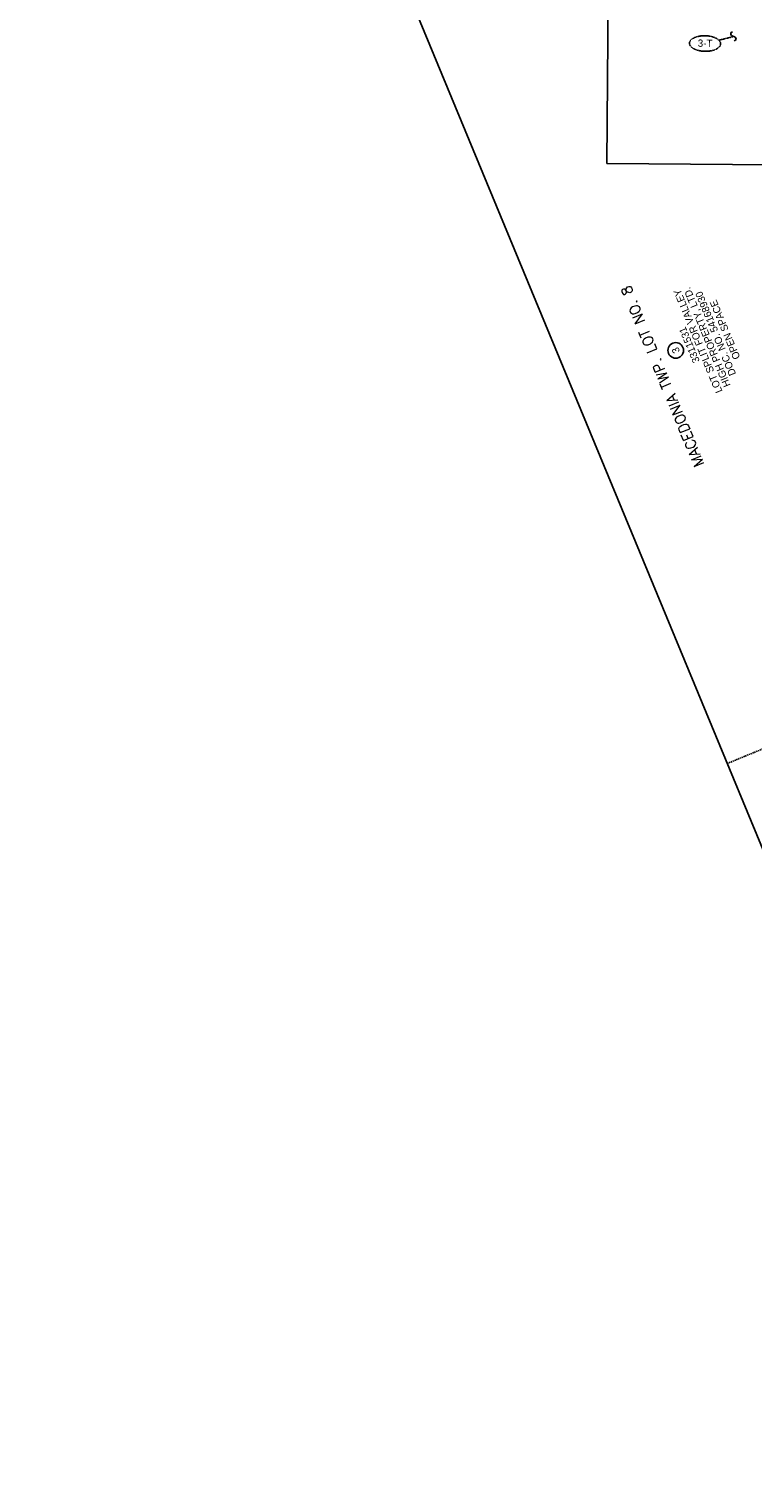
# Model space of a CAD drawing. Header units: feet. Extents: x 2244667 to 2246839, y 594935 to 597097.
# Tile 6 of 14: x 2245483 to 2245762, y 595585 to 596146. Entities that reach past the tile are written whole.
import ezdxf
from ezdxf.enums import TextEntityAlignment as Align

# ---------------------------------------------------------------- set-up
doc = ezdxf.new("R2010")
doc.units = ezdxf.units.FT
doc.header["$MEASUREMENT"] = 0
doc.linetypes.add('DASHED', pattern=[0.75, 0.5, -0.25])
doc.linetypes.add('HIDDEN2', pattern=[0.1875, 0.125, -0.0625])
doc.layers.add('0_View_Frame_Border', color=245, linetype='Continuous', plot=False)
for name, color, linetype in [('DV_X_Text_02', 6, 'Continuous'), ('RW_P_Text_01', 4, 'Continuous'), ('RW_P_Text_02', 150, 'Continuous')]:
    doc.layers.add(name, color=color, linetype=linetype)
doc.styles.add('ROMANS', font='ROMANS.shx', dxfattribs={"height": 2.4})
doc.styles.add('Slanted-Normal', font='font31.shx', dxfattribs={"height": 0.14})
doc.styles.add('Slanted-Normal LS 0.50_0', font='font31.shx')

# ---------------------------------------------------------------- blocks, each defined once
blk = doc.blocks.new('SQUIG')
blk.add_line((0.035, 0.029), (-0.021, -0.02))
for centre, start, end in [((-0.044, 0.008), 158.1069, 307.9876), ((0.057, 0.001), 341.0875, 128.316)]:
    blk.add_arc(centre, 0.0361, start, end)

msp = doc.modelspace()

# ---------------------------------------------------------------- linework, layer by layer
at = {"layer": '0_View_Frame_Border'}
msp.add_line((2245705.77, 596093.8), (2245708.14, 596393.79), dxfattribs=at)
at = {"layer": '0_View_Frame_Border', "linetype": 'DASHED'}
msp.add_line((2245752.17, 595862.65), (2246029.37, 595977.35), dxfattribs=at)
at = {"layer": '0_View_Frame_Border', "flags": 128}
for points in [[(2245866.87, 595585.44), (2245568.25, 596307.13, 0.049646), (2245403.71, 596614.49)], [(2245705.77, 596093.8), (2246141.44, 596090.37, -0.051679), (2246257.44, 596077.42), (2246566.61, 596010.1)]]:
    msp.add_lwpolyline(points, format="xyb", dxfattribs=at)
at = {"layer": 'DV_X_Text_02'}
msp.add_circle((2245732.3, 596021.84), 3, dxfattribs=at)
at = {"layer": 'RW_P_Text_01', "linetype": 'HIDDEN2'}
msp.add_line((2245748.91, 596141.37), (2245754.65, 596142.77), dxfattribs=at)
msp.add_ellipse((2245743.58, 596140.08), major_axis=(6, -0.13), ratio=0.5, dxfattribs=at)

# ---------------------------------------------------------------- block references
at = {"layer": 'RW_P_Text_01', "linetype": 'HIDDEN2', "xscale": 20, "yscale": 20, "zscale": 20, "rotation": 113.3964303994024}
msp.add_blockref('SQUIG', (2245754.65, 596142.77), dxfattribs=at)

# ---------------------------------------------------------------- texts
at = {"layer": 'DV_X_Text_02', "style": 'Slanted-Normal'}
for s, p in [('LOT SPLIT FOR VALLEY', (2245740.87, 596025.38)), ('HIGH PROPERTY, LTD.', (2245744.53, 596027)), ('DOC. NO. 54168930', (2245747.65, 596028.29)), ('OPEN SPACE', (2245751.27, 596029.79)), ('3311531', (2245737.53, 596023.91)), ('3', (2245732.3, 596021.84))]:
    msp.add_text(s, height=2.8, rotation=112.4783, dxfattribs=at).set_placement(p, align=Align.MIDDLE)
at = {"layer": 'RW_P_Text_01', "style": 'Slanted-Normal LS 0.50_0'}
msp.add_text('3-T', height=2.8, rotation=358.7638, dxfattribs=at).set_placement((2245743.59, 596140.19), align=Align.MIDDLE)
at = {"layer": 'RW_P_Text_02', "style": 'ROMANS'}
msp.add_text('MACEDONIA TWP. LOT NO. 8', height=4, rotation=112.4783, dxfattribs=at).set_placement((2245729.04, 596012.66), align=Align.CENTER)

doc.saveas('drawing.dxf')
